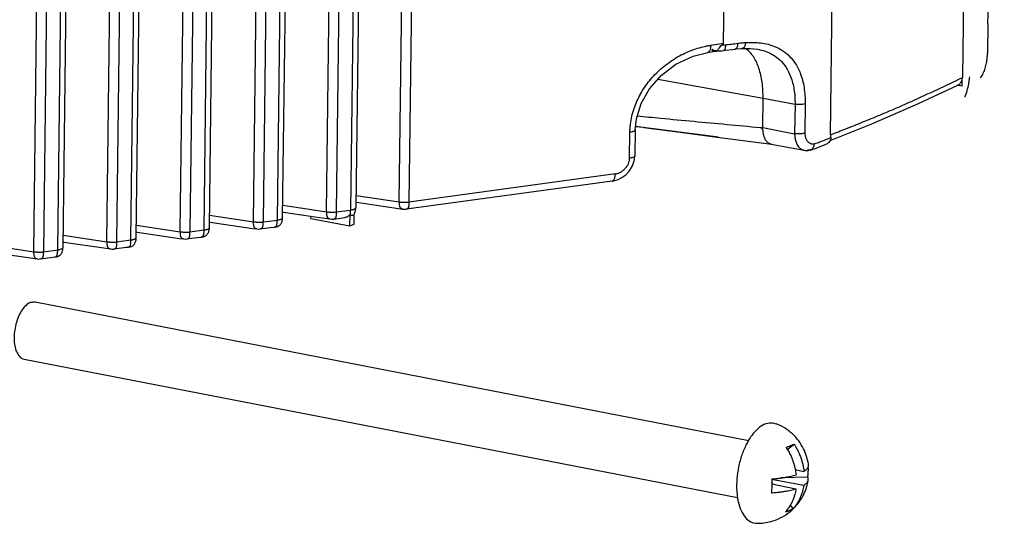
# Paper-space layout 'Layout1' of a CAD drawing. Header units: inches. Extents: x 29 to 351, y 58 to 234.
# Tile 75 of 104: x 111.83 to 115.83, y 155.66 to 157.7. Entities that reach past the tile are written whole.
import ezdxf

# ---------------------------------------------------------------- set-up
doc = ezdxf.new("R2010")
doc.units = ezdxf.units.IN
doc.header["$LTSCALE"] = 1.1
doc.header["$MEASUREMENT"] = 0
doc.layers.get('0').update_dxf_attribs({"linetype": 'CONTINUOUS'})
doc.layers.add('3_ALL_AXES', color=7, linetype='CONTINUOUS')
doc.layers.add('7_ALL_FEATURES', color=7, linetype='CONTINUOUS')

psp = doc.layouts.get("Layout1")

# ---------------------------------------------------------------- linework, layer by layer
at = {"color": 7, "linetype": 'Continuous'}
for p, q in [((115.7221, 162.1672), (115.6646, 157.468)), ((115.1288, 157.2357), (115.1862, 161.9348)), ((114.6933, 157.6075), (114.7231, 160.0423)), ((114.6417, 157.5995), (114.6933, 157.6075)), ((115.6369, 157.4551), (115.6499, 157.4611)), ((115.6499, 157.4611), (115.6646, 157.4681)), ((113.0169, 156.8965), (113.0171, 156.9053)), ((113.176, 156.8657), (113.1766, 156.9127)), ((113.1766, 156.9127), (113.1774, 156.9119)), ((113.193, 156.873), (113.1935, 156.9145))]:
    psp.add_line(p, q, dxfattribs=at)
for points, start_tangent, end_tangent in [([(115.1296, 157.236), (115.1908, 157.2604), (115.2595, 157.2877), (115.328, 157.3157), (115.3966, 157.3448), (115.4652, 157.3752), (115.5338, 157.4067), (115.6025, 157.4389), (115.6369, 157.4551)], (0.929088, 0.369858), (0.905246, 0.424888)), ([(115.6635, 157.4652), (115.6643, 157.4665), (115.6646, 157.4681)], (0.554435, 0.832227), (0.032159, 0.999483)), ([(115.1288, 157.2357), (115.1293, 157.2353), (115.1298, 157.2355)], (0.571155, -0.820842), (0.736741, 0.676175)), ([(113.1776, 156.9117), (113.1786, 156.9203), (113.1785, 156.9302)], (0.199409, 0.979916), (-0.060018, 0.998197)), ([(113.1766, 156.9127), (113.1687, 156.9047), (113.1575, 156.9), (113.1551, 156.8995)], (-0.553323, -0.832966), (-0.990567, -0.137032)), ([(113.1774, 156.9119), (113.1816, 156.9092), (113.1858, 156.9087), (113.1899, 156.9103), (113.1927, 156.9132)], (0.701488, -0.712681), (0.588228, 0.808695))]:
    psp.add_spline(points, degree=3, dxfattribs=dict(at, start_tangent=start_tangent, end_tangent=end_tangent))
at = {"layer": '3_ALL_AXES', "color": 7, "linetype": 'Continuous'}
for p, q in [((111.8978, 156.5569), (114.7961, 155.9948)), ((111.8528, 156.325), (114.751, 155.7629))]:
    psp.add_line(p, q, dxfattribs=at)
for points, start_tangent, end_tangent in [([(111.8767, 156.5542), (111.8931, 156.5574), (111.8977, 156.5569)], (0.917444, 0.397864), (0.980777, -0.19513)), ([(111.8767, 156.5542), (111.8601, 156.5431), (111.8446, 156.5252), (111.8312, 156.5015), (111.8208, 156.4736), (111.8141, 156.4436), (111.8116, 156.4133), (111.8134, 156.385), (111.8194, 156.3604), (111.8292, 156.3414), (111.8422, 156.3291), (111.8528, 156.325)], (-0.917444, -0.397864), (0.980777, -0.19513)), ([(114.8607, 156.0605), (114.834, 156.0431), (114.8086, 156.0153), (114.7953, 155.9952)], (-0.917444, -0.397864), (-0.511312, -0.859395)), ([(114.8607, 156.0605), (114.8874, 156.0663), (114.9072, 156.0625)], (0.917444, 0.397864), (0.933709, -0.358034)), ([(115.0386, 155.8959), (115.0382, 155.8991), (115.0313, 155.9292), (115.0185, 155.961), (114.999, 155.9927), (114.9733, 156.0212), (114.9435, 156.0441), (114.9072, 156.0625)], (-0.135169, 0.990823), (-0.932009, 0.362435)), ([(114.7953, 155.9952), (114.7862, 155.9786), (114.7679, 155.9351), (114.7549, 155.8874), (114.7479, 155.8382), (114.7473, 155.7905), (114.7502, 155.7627)], (-0.511312, -0.859395), (0.153087, -0.988213)), ([(114.9774, 155.7178), (114.9828, 155.7233), (115.0067, 155.7535), (115.023, 155.7836), (115.0333, 155.813), (115.0379, 155.8343)], (0.716202, 0.697893), (0.15936, 0.98722)), ([(114.7502, 155.7627), (114.7532, 155.7469), (114.7652, 155.71), (114.7826, 155.682), (114.8044, 155.6645), (114.8288, 155.6585)], (0.153087, -0.988213), (0.999879, -0.015554)), ([(114.9518, 155.6966), (114.9774, 155.7178)], (0.817738, 0.575591), (0.716202, 0.697893)), ([(114.8288, 155.6585), (114.858, 155.6601), (114.8868, 155.6659), (114.9146, 155.6757)], (0.999925, -0.012276), (0.917444, 0.397864)), ([(114.9146, 155.6757), (114.9507, 155.6958), (114.9518, 155.6966)], (0.917444, 0.397864), (0.817738, 0.575591))]:
    psp.add_spline(points, degree=3, dxfattribs=dict(at, start_tangent=start_tangent, end_tangent=end_tangent))
at = {"layer": '7_ALL_FEATURES', "color": 7, "linetype": 'Continuous'}
for p, q in [((111.8915, 156.7611), (111.9382, 160.5824)), ((111.9775, 160.5748), (111.9309, 156.7603)), ((111.9888, 156.7682), (112.0352, 160.5636)), ((112.0104, 156.7783), (112.0567, 160.5595)), ((112.1889, 156.8016), (112.2344, 160.525)), ((112.2737, 160.5174), (112.2283, 156.8008)), ((112.2862, 156.8087), (112.3315, 160.5062)), ((112.3079, 156.8188), (112.3529, 160.502)), ((112.4863, 156.8422), (112.5307, 160.4675)), ((112.5699, 160.4599), (112.5257, 156.8413)), ((112.5837, 156.8492), (112.6277, 160.4487)), ((112.6053, 156.8594), (112.6491, 160.4445)), ((112.7838, 156.8827), (112.8269, 160.4101)), ((112.8662, 160.4024), (112.8231, 156.8818)), ((112.8811, 156.8897), (112.9239, 160.3913)), ((112.9027, 156.8999), (112.9454, 160.3871)), ((113.0812, 156.9232), (113.1231, 160.3526)), ((113.1624, 160.345), (113.1206, 156.9224)), ((113.2201, 160.3338), (113.1785, 156.9302)), ((113.2416, 160.3296), (113.2001, 156.9404)), ((113.3763, 156.9634), (113.417, 160.2956)), ((113.4563, 160.288), (113.4157, 156.9625)), ((115.7674, 157.6857), (115.766, 157.5656)), ((114.6294, 157.5703), (114.6293, 157.5703)), ((114.6294, 157.5703), (114.6584, 157.5748)), ((114.6483, 157.5828), (114.6461, 157.5803)), ((114.6476, 157.5818), (114.6463, 157.5831)), ((114.6581, 157.5769), (114.6557, 157.5774)), ((114.6581, 157.5769), (114.6598, 157.5766)), ((114.6581, 157.5758), (114.6597, 157.5756)), ((114.6638, 157.5761), (114.6598, 157.5766)), ((114.66, 157.575), (114.667, 157.5761)), ((114.6681, 157.5763), (114.6638, 157.5761)), ((114.667, 157.5761), (114.6681, 157.5763)), ((114.6681, 157.5763), (114.6703, 157.5768)), ((114.6699, 157.5765), (114.6681, 157.5763)), ((114.6704, 157.5767), (114.6869, 157.5772)), ((114.6869, 157.5772), (114.6931, 157.5778)), ((114.7694, 157.5864), (114.7693, 157.5864)), ((114.8316, 157.5832), (114.8318, 157.5831)), ((114.4269, 157.462), (114.8541, 157.385)), ((115.4859, 157.363), (115.645, 157.4377)), ((115.6631, 157.4328), (115.6424, 157.4367)), ((115.6631, 157.4328), (115.6635, 157.4652)), ((114.8527, 157.2648), (114.8541, 157.385)), ((114.8541, 157.385), (114.9841, 157.3603)), ((114.9841, 157.3603), (114.9826, 157.2402)), ((115.0255, 157.3615), (115.0241, 157.2426)), ((114.3123, 157.1406), (114.3136, 157.2461)), ((114.3352, 157.2559), (114.3339, 157.1505)), ((114.3352, 157.2559), (114.3352, 157.2559)), ((114.3366, 157.27), (114.3671, 157.2661)), ((114.3371, 157.2702), (114.4073, 157.261)), ((114.4073, 157.261), (114.6479, 157.2294)), ((114.8527, 157.2648), (114.9826, 157.2402)), ((115.1296, 157.2249), (115.1297, 157.2349)), ((114.6479, 157.2294), (114.8881, 157.1973)), ((114.887, 157.1974), (115.0211, 157.1729)), ((115.0971, 157.2114), (115.1138, 157.2181)), ((115.0971, 157.1927), (115.1155, 157.2007)), ((115.1138, 157.2181), (115.1296, 157.2249)), ((115.021, 157.1729), (115.0211, 157.1729)), ((115.0426, 157.173), (115.035, 157.1733)), ((115.0456, 157.1738), (115.0426, 157.173)), ((115.0456, 157.1738), (115.0657, 157.1807)), ((115.0657, 157.1807), (115.0971, 157.1927)), ((114.3313, 157.1303), (114.3339, 157.1505)), ((114.2542, 157.0768), (113.4157, 156.9625)), ((114.2412, 157.0475), (113.4057, 156.9337)), ((114.2411, 157.0476), (114.2425, 157.0479)), ((114.2651, 157.0541), (114.281, 157.0621)), ((113.2004, 156.962), (113.2033, 156.9616)), ((113.2007, 156.9894), (113.3763, 156.9634)), ((113.2033, 156.9616), (113.3732, 156.9366)), ((112.903, 156.9221), (112.9059, 156.9217)), ((112.9033, 156.9496), (113.0192, 156.9324)), ((112.9059, 156.9217), (113.0152, 156.9056)), ((113.0192, 156.9324), (113.0812, 156.9232)), ((113.1206, 156.9224), (113.1785, 156.9302)), ((113.2001, 156.9404), (113.2001, 156.9404)), ((113.3732, 156.9366), (113.3902, 156.9341)), ((113.4058, 156.9337), (113.4055, 156.9336)), ((112.6056, 156.8816), (112.6085, 156.8812)), ((112.6059, 156.9091), (112.7838, 156.8827)), ((112.6085, 156.8812), (112.7807, 156.8559)), ((112.8231, 156.8818), (112.8811, 156.8897)), ((112.9027, 156.8998), (112.9027, 156.8999)), ((113.0152, 156.9056), (113.0333, 156.903)), ((113.0169, 156.8965), (113.176, 156.8657)), ((113.0333, 156.903), (113.095, 156.8939)), ((113.1101, 156.8934), (113.1549, 156.8995)), ((113.1103, 156.8934), (113.1102, 156.8934)), ((112.3081, 156.8411), (112.3111, 156.8407)), ((112.3085, 156.8685), (112.4863, 156.8422)), ((112.3111, 156.8407), (112.4833, 156.8153)), ((112.5257, 156.8413), (112.5837, 156.8492)), ((112.6053, 156.8593), (112.6053, 156.8594)), ((112.7807, 156.8559), (112.7976, 156.8534)), ((112.7976, 156.8534), (112.7976, 156.8534)), ((112.8694, 156.8611), (112.8696, 156.8612)), ((113.176, 156.8657), (113.193, 156.873)), ((112.0107, 156.8006), (112.0137, 156.8002)), ((112.0111, 156.828), (112.1889, 156.8016)), ((112.0137, 156.8002), (112.1858, 156.7748)), ((112.2283, 156.8008), (112.2862, 156.8087)), ((112.4833, 156.8153), (112.5002, 156.8128)), ((112.5002, 156.8128), (112.5002, 156.8129)), ((112.572, 156.8206), (112.5722, 156.8207)), ((111.6817, 156.7923), (111.8915, 156.7611)), ((111.6979, 156.7623), (111.8884, 156.7343)), ((111.9309, 156.7603), (111.9888, 156.7682)), ((112.0104, 156.7783), (112.0104, 156.7783)), ((112.1858, 156.7748), (112.2027, 156.7723)), ((112.2761, 156.7798), (112.2179, 156.7719)), ((112.218, 156.7719), (112.2179, 156.7719)), ((112.2761, 156.7798), (112.2762, 156.7798)), ((111.8884, 156.7343), (111.9054, 156.7318)), ((111.9054, 156.7318), (111.9053, 156.7318)), ((111.9772, 156.7396), (111.9773, 156.7396)), ((114.9528, 155.9582), (114.9801, 155.9798)), ((114.9851, 155.8762), (115.0202, 155.8693)), ((114.8892, 155.838), (115.0195, 155.8127)), ((114.8893, 155.8385), (114.8896, 155.8179)), ((115.0358, 155.8458), (114.926, 155.8423)), ((114.8919, 155.8208), (114.8894, 155.8239)), ((114.8895, 155.8179), (114.9877, 155.7989)), ((114.8896, 155.8197), (114.8919, 155.8208)), ((114.8951, 155.8169), (114.8919, 155.8208)), ((114.9769, 155.7183), (114.9652, 155.7324))]:
    psp.add_line(p, q, dxfattribs=at)
for points in [[(114.3352, 157.2559), (114.3396, 157.3), (114.359, 157.3629), (114.3926, 157.4229), (114.4397, 157.4767), (114.4994, 157.5221), (114.5697, 157.5554), (114.6293, 157.5703)], [(114.6931, 157.5778), (114.7021, 157.5788), (114.7306, 157.5823), (114.7411, 157.5836)], [(114.7411, 157.5836), (114.7446, 157.5841), (114.7657, 157.5861), (114.7693, 157.5864)], [(114.7694, 157.5864), (114.8015, 157.5865), (114.8318, 157.5831)], [(115.1266, 157.2123), (115.2962, 157.28), (115.4859, 157.363)], [(114.3671, 157.2661), (114.3704, 157.2657), (114.3737, 157.2652), (114.377, 157.2648), (114.3802, 157.2644), (114.3867, 157.2636)], [(114.3867, 157.2636), (114.39, 157.2631), (114.3932, 157.2627), (114.3963, 157.2623), (114.3995, 157.2619), (114.4027, 157.2615), (114.4058, 157.2611), (114.4089, 157.2607), (114.4121, 157.2603), (114.4152, 157.2599), (114.4182, 157.2595), (114.4213, 157.2591), (114.4244, 157.2587), (114.4304, 157.2579)], [(114.4304, 157.2579), (114.4334, 157.2575), (114.4364, 157.2572), (114.4394, 157.2568), (114.4424, 157.2564)], [(114.4424, 157.2564), (114.4453, 157.256), (114.4483, 157.2556), (114.4512, 157.2553), (114.4541, 157.2549), (114.4571, 157.2545), (114.46, 157.2541), (114.4628, 157.2538), (114.4657, 157.2534), (114.4714, 157.2527)], [(114.4714, 157.2527), (114.4743, 157.2523), (114.4771, 157.2519), (114.4799, 157.2516), (114.4828, 157.2512), (114.4856, 157.2508), (114.4884, 157.2505), (114.4911, 157.2501), (114.4939, 157.2498), (114.4967, 157.2494), (114.4994, 157.2491), (114.5022, 157.2487), (114.5049, 157.2484), (114.5076, 157.248), (114.5103, 157.2477), (114.513, 157.2473), (114.5184, 157.2466)], [(114.5184, 157.2466), (114.521, 157.2463), (114.5237, 157.246), (114.5263, 157.2456), (114.529, 157.2453), (114.5316, 157.2449), (114.5342, 157.2446), (114.5368, 157.2443), (114.5394, 157.2439), (114.542, 157.2436), (114.5445, 157.2433), (114.5471, 157.2429), (114.5496, 157.2426), (114.5522, 157.2423), (114.5547, 157.242), (114.5572, 157.2416), (114.5597, 157.2413), (114.5622, 157.241), (114.5647, 157.2407), (114.5672, 157.2404), (114.5697, 157.2401), (114.5746, 157.2394)], [(114.5746, 157.2394), (114.577, 157.2391), (114.5794, 157.2388), (114.5818, 157.2385), (114.5842, 157.2382), (114.5866, 157.2379), (114.589, 157.2376), (114.5914, 157.2373), (114.5937, 157.237), (114.5961, 157.2367), (114.5984, 157.2364), (114.6007, 157.2361), (114.603, 157.2358), (114.6053, 157.2355), (114.6076, 157.2352), (114.6099, 157.2349), (114.6121, 157.2346), (114.6143, 157.2343), (114.6165, 157.234), (114.6187, 157.2338), (114.6209, 157.2335), (114.6231, 157.2332), (114.6252, 157.2329), (114.6273, 157.2327), (114.6294, 157.2324), (114.6315, 157.2321), (114.6336, 157.2319), (114.6357, 157.2316), (114.6377, 157.2313), (114.6397, 157.2311), (114.6417, 157.2308), (114.6437, 157.2306), (114.6456, 157.2303), (114.6475, 157.2301), (114.6494, 157.2298), (114.6513, 157.2296), (114.6532, 157.2294), (114.6551, 157.2291), (114.6569, 157.2289), (114.6587, 157.2287), (114.6605, 157.2284), (114.6622, 157.2282), (114.664, 157.228), (114.6656, 157.2278), (114.6672, 157.2276), (114.6688, 157.2274), (114.6702, 157.2272), (114.6714, 157.227)], [(115.021, 157.1729), (115.0254, 157.1722), (115.0369, 157.1723), (115.0427, 157.173)], [(114.281, 157.0621), (114.2966, 157.0734), (114.311, 157.0885), (114.3231, 157.1076), (114.3313, 157.1303)], [(114.241, 157.0476), (114.2485, 157.0489), (114.2651, 157.0541)], [(113.1927, 156.9132), (113.196, 156.919), (113.1987, 156.927)], [(113.1987, 156.927), (113.2, 156.9359), (113.2001, 156.9404)], [(113.3898, 156.9341), (113.3923, 156.9338), (113.3979, 156.9333), (113.4039, 156.9336), (113.4055, 156.9338)], [(112.8954, 156.8739), (112.8966, 156.8758), (112.8978, 156.8778), (112.8988, 156.88), (112.8997, 156.8823), (112.9005, 156.8846), (112.9011, 156.8871), (112.9017, 156.8896), (112.9021, 156.8923), (112.9025, 156.895), (112.9027, 156.8978), (112.9027, 156.8998)], [(113.0942, 156.894), (113.101, 156.8932), (113.1102, 156.8935)], [(112.5979, 156.8334), (112.5992, 156.8353), (112.6003, 156.8373), (112.6014, 156.8395), (112.6023, 156.8418), (112.603, 156.8441), (112.6037, 156.8466), (112.6043, 156.8491), (112.6047, 156.8518), (112.605, 156.8545), (112.6052, 156.8573), (112.6053, 156.8593)], [(112.7976, 156.8534), (112.8039, 156.8528), (112.8116, 156.8533)], [(112.8115, 156.8533), (112.8209, 156.8546), (112.8525, 156.8588), (112.8694, 156.8611)], [(112.8696, 156.8612), (112.8695, 156.8612), (112.8696, 156.8612), (112.8707, 156.8612), (112.8719, 156.8614), (112.8733, 156.8615), (112.8749, 156.8618), (112.8765, 156.8621), (112.878, 156.8625), (112.8796, 156.8629), (112.8812, 156.8634), (112.8828, 156.864), (112.8844, 156.8648), (112.8861, 156.8656), (112.8878, 156.8666), (112.8894, 156.8677), (112.891, 156.869), (112.8925, 156.8705), (112.894, 156.8721), (112.8954, 156.8739)], [(112.301, 156.7925), (112.3026, 156.7952), (112.304, 156.7981), (112.3052, 156.8014), (112.3062, 156.8049), (112.307, 156.8087), (112.3076, 156.8128), (112.3078, 156.8173), (112.3079, 156.8188)], [(112.5002, 156.8129), (112.5065, 156.8123), (112.5141, 156.8128)], [(112.5141, 156.8128), (112.5235, 156.8141), (112.5551, 156.8183), (112.572, 156.8206)], [(112.5721, 156.8206), (112.5721, 156.8206), (112.5721, 156.8206), (112.5732, 156.8207), (112.5745, 156.8209), (112.5759, 156.821), (112.5775, 156.8213), (112.579, 156.8216), (112.5806, 156.8219), (112.5822, 156.8224), (112.5837, 156.8229), (112.5854, 156.8235), (112.587, 156.8242), (112.5887, 156.8251), (112.5904, 156.8261), (112.592, 156.8272), (112.5936, 156.8285), (112.5951, 156.83), (112.5966, 156.8316), (112.5979, 156.8334)], [(112.0031, 156.7523), (112.0043, 156.7543), (112.0055, 156.7563), (112.0065, 156.7585), (112.0074, 156.7607), (112.0082, 156.7631), (112.0089, 156.7656), (112.0094, 156.7681), (112.0099, 156.7707), (112.0102, 156.7734), (112.0104, 156.7762), (112.0104, 156.7783)], [(112.202, 156.7725), (112.2087, 156.7716), (112.2179, 156.772)], [(112.2761, 156.7799), (112.2769, 156.78), (112.2781, 156.7802), (112.2795, 156.7804), (112.2811, 156.7806), (112.2829, 156.781), (112.2848, 156.7815), (112.2867, 156.782), (112.2887, 156.7828), (112.2908, 156.7837), (112.293, 156.7849), (112.2951, 156.7864), (112.2972, 156.7881), (112.2992, 156.7901), (112.301, 156.7925)], [(111.9053, 156.7318), (111.9116, 156.7313), (111.9193, 156.7317)], [(111.9192, 156.7317), (111.9286, 156.733), (111.9602, 156.7373), (111.9772, 156.7396)], [(111.9773, 156.7396), (111.9773, 156.7396), (111.9773, 156.7396), (111.9784, 156.7397), (111.9797, 156.7398), (111.9811, 156.74), (111.9826, 156.7403), (111.9842, 156.7406), (111.9857, 156.7409), (111.9873, 156.7413), (111.9889, 156.7419), (111.9905, 156.7425), (111.9922, 156.7432), (111.9938, 156.7441), (111.9955, 156.7451), (111.9971, 156.7462), (111.9987, 156.7475), (112.0003, 156.749), (112.0017, 156.7506), (112.0031, 156.7523)]]:
    psp.add_lwpolyline(points, dxfattribs=at)
for start_param, end_param in [(3.032338, 3.140525), (3.140525, 3.167879), (3.167879, 3.171822), (3.171822, 3.194619)]:
    psp.add_ellipse((114.9351, 157.5826), major_axis=(-0.7547, 0.1389), ratio=0.686919, start_param=start_param, end_param=end_param, dxfattribs=at)
for points, start_tangent, end_tangent in [([(115.7674, 157.6857), (115.77, 157.7384), (115.7762, 157.792), (115.7854, 157.8443), (115.7964, 157.8936), (115.808, 157.9381), (115.819, 157.9766), (115.828, 158.0082), (115.8343, 158.0323)], (0.012235, 0.999925), (0.2221, 0.975024)), ([(114.3136, 157.2461), (114.3141, 157.2625), (114.3156, 157.2787), (114.3212, 157.3107), (114.342, 157.3719), (114.3736, 157.4287), (114.4152, 157.4799), (114.4656, 157.5244), (114.5219, 157.5598), (114.581, 157.5847), (114.6112, 157.5933), (114.6224, 157.5959)], (-0.006545, 0.999979), (0.978346, 0.206974)), ([(114.6224, 157.5959), (114.6264, 157.5967), (114.6417, 157.5995)], (0.978346, 0.206974), (0.987499, 0.157623)), ([(114.6417, 157.5995), (114.6414, 157.5927), (114.6404, 157.5862), (114.6388, 157.5804), (114.6366, 157.5757), (114.6364, 157.5754)], (0.003963, -0.999992), (-0.551169, -0.834394)), ([(114.6795, 157.5933), (114.6875, 157.6003)], (0.6669, 0.745147), (0.817367, 0.576117)), ([(114.6875, 157.6003), (114.6903, 157.6024), (114.6924, 157.6049), (114.6933, 157.6075)], (0.817372, 0.57611), (0.012225, 0.999925)), ([(114.6875, 157.6003), (114.6923, 157.6004), (114.6971, 157.6008), (114.7019, 157.6012)], (0.999802, 0.019918), (0.99374, 0.111714)), ([(114.7019, 157.6012), (114.7002, 157.587), (114.6956, 157.5788), (114.6931, 157.5781)], (-0.007926, -0.999969), (-0.994842, -0.10144)), ([(114.7019, 157.6012), (114.7267, 157.6041), (114.751, 157.6072)], (0.993741, 0.111709), (0.991303, 0.1316)), ([(114.751, 157.6072), (114.749, 157.593), (114.7438, 157.5847), (114.741, 157.5839)], (-0.008473, -0.999964), (-0.993123, -0.117075)), ([(114.751, 157.6072), (114.7625, 157.6086), (114.7731, 157.6096), (114.7829, 157.6103)], (0.991303, 0.1316), (0.998219, 0.059662)), ([(114.7829, 157.6103), (114.7797, 157.5963), (114.7734, 157.5878), (114.7693, 157.5865)], (-0.083441, -0.996513), (-0.99645, -0.084182)), ([(114.7829, 157.6103), (114.8093, 157.611), (114.8374, 157.6095), (114.8667, 157.6049), (114.8968, 157.5961), (114.927, 157.5817), (114.9562, 157.5599), (114.983, 157.5285), (115.0054, 157.4853), (115.0206, 157.4284), (115.0255, 157.3615)], (0.998189, 0.060155), (-0.012078, -0.999927)), ([(114.6364, 157.5754), (114.6339, 157.5725), (114.6307, 157.5706), (114.6294, 157.5703)], (-0.551169, -0.834394), (-0.987683, -0.15647)), ([(114.6461, 157.5803), (114.6556, 157.5761), (114.6581, 157.5758)], (0.78442, -0.620231), (0.994619, -0.1036)), ([(114.6557, 157.5774), (114.6514, 157.5792), (114.6476, 157.5818)], (-0.959753, 0.280846), (-0.742291, 0.670077)), ([(114.6553, 157.5779), (114.6483, 157.5827)], (-0.923733, 0.383036), (-0.666322, 0.745665)), ([(114.6598, 157.5766), (114.6553, 157.5779)], (-0.983731, 0.179647), (-0.923733, 0.383036)), ([(114.6597, 157.5756), (114.667, 157.5761)], (0.998906, -0.046753), (0.987407, 0.158198)), ([(114.6698, 157.5769), (114.6702, 157.5793)], (-0.337447, 0.941344), (0.348192, 0.937423)), ([(114.6704, 157.5765), (114.6699, 157.5768), (114.6698, 157.5769)], (-0.998458, 0.05551), (-0.337447, 0.941344)), ([(114.6702, 157.5793), (114.6735, 157.5852)], (0.348192, 0.937423), (0.565916, 0.824463)), ([(114.6735, 157.5852), (114.6794, 157.5931), (114.6795, 157.5933)], (0.565916, 0.824463), (0.6669, 0.745147)), ([(114.7887, 157.5817), (114.7793, 157.588)], (-0.797925, 0.602756), (-0.866707, 0.498817)), ([(114.8085, 157.5621), (114.7887, 157.5817)], (-0.618407, 0.785858), (-0.797925, 0.602756)), ([(114.8541, 157.385), (114.8504, 157.449), (114.8375, 157.5059), (114.8165, 157.5507), (114.8085, 157.5621)], (0.012229, 0.999925), (-0.618407, 0.785858)), ([(114.8318, 157.5831), (114.8418, 157.5811), (114.869, 157.5728), (114.8961, 157.5595), (114.9224, 157.5395), (114.9463, 157.511), (114.9662, 157.4719), (114.9798, 157.4207), (114.9841, 157.3603)], (0.983681, -0.179921), (-0.01224, -0.999925)), ([(115.738, 157.4675), (115.7489, 157.4857), (115.7567, 157.5064), (115.7618, 157.5275), (115.7648, 157.5476), (115.766, 157.5656)], (0.614636, 0.788811), (0.012225, 0.999925)), ([(115.645, 157.4377), (115.653, 157.4432), (115.6604, 157.4534)], (0.905475, 0.4244), (0.423651, 0.905825)), ([(115.6604, 157.4534), (115.6635, 157.4652)], (0.423651, 0.905825), (0.08256, 0.996586)), ([(115.0255, 157.3615), (115.0132, 157.3592), (114.9984, 157.3587), (114.9841, 157.3603)], (-0.95438, -0.298594), (-0.98234, 0.187103)), ([(114.3436, 157.3124), (114.438, 157.3032), (114.7073, 157.278), (114.8419, 157.2658), (114.8527, 157.2649)], (0.995272, -0.097131), (0.996041, -0.088895)), ([(114.3352, 157.2559), (114.3351, 157.2552), (114.3329, 157.2522), (114.3282, 157.2496), (114.3251, 157.2485), (114.3217, 157.2476), (114.3136, 157.2461)], (-0.011309, -0.999936), (-0.98993, -0.141556)), ([(114.887, 157.1974), (114.8864, 157.1976), (114.8845, 157.198), (114.8826, 157.1987), (114.8805, 157.1996), (114.8783, 157.2007), (114.876, 157.2021), (114.8735, 157.204), (114.8709, 157.2063), (114.8682, 157.2093), (114.8657, 157.2128), (114.8634, 157.2167), (114.8615, 157.2208), (114.8599, 157.2249), (114.8586, 157.2289), (114.8574, 157.2328), (114.8564, 157.2366), (114.8556, 157.2401), (114.8551, 157.2433), (114.855, 157.2463), (114.8549, 157.249), (114.8545, 157.2516), (114.8539, 157.2541), (114.8528, 157.2564), (114.8517, 157.2584), (114.851, 157.2604), (114.8516, 157.2622), (114.8523, 157.2635), (114.8527, 157.2648)], (-0.983607, 0.180328), (-0.047264, 0.998882)), ([(115.0241, 157.2426), (115.0187, 157.2413), (115.0116, 157.2399), (115.003, 157.239), (114.993, 157.2392), (114.9826, 157.2402)], (-0.970197, -0.242316), (-0.990631, 0.136569)), ([(114.9826, 157.2402), (114.9829, 157.2322), (114.9837, 157.2252), (114.985, 157.2176), (114.987, 157.2098), (114.9897, 157.2022), (114.9934, 157.1946), (114.9982, 157.1874), (115.0035, 157.1818), (115.0085, 157.178), (115.0132, 157.1754), (115.0176, 157.1737), (115.021, 157.1729)], (-0.017271, -0.999851), (0.983334, -0.181808)), ([(115.0241, 157.2417), (115.0241, 157.2408), (115.0244, 157.2363), (115.0251, 157.231), (115.0263, 157.2258), (115.0282, 157.2203), (115.0308, 157.2148), (115.0343, 157.2096), (115.0383, 157.2053), (115.0424, 157.2024), (115.0463, 157.2004), (115.0499, 157.1991), (115.0531, 157.1985), (115.0562, 157.1983), (115.0589, 157.1984), (115.0614, 157.1986)], (-0.185437, 0.982656), (0.994369, 0.105977)), ([(115.0611, 157.1985), (115.0574, 157.1839), (115.0478, 157.1746), (115.0456, 157.1738)], (-0.024346, -0.999704), (-0.952652, -0.304063)), ([(115.0614, 157.1986), (115.0796, 157.2049), (115.0971, 157.2114)], (0.949414, 0.314028), (0.933247, 0.359237)), ([(115.1268, 157.2122), (115.1215, 157.2047), (115.1155, 157.2007)], (-0.422158, -0.906522), (-0.910081, -0.414429)), ([(115.1296, 157.2249), (115.1274, 157.2136), (115.1268, 157.2122)], (-0.012225, -0.999925), (-0.422158, -0.906522)), ([(114.2542, 157.0768), (114.2569, 157.0773), (114.2596, 157.0779), (114.265, 157.0795), (114.2754, 157.0842), (114.2852, 157.0907), (114.294, 157.0987), (114.3014, 157.1079), (114.3072, 157.1181), (114.311, 157.1291), (114.312, 157.1348), (114.3122, 157.1377), (114.3123, 157.1406)], (0.984952, 0.172827), (-0.012807, 0.999918)), ([(114.3336, 157.1505), (114.3325, 157.1475), (114.325, 157.1434), (114.3123, 157.1406)], (-0.107214, -0.994236), (-0.99085, -0.134969)), ([(114.2425, 157.0479), (114.2428, 157.0479), (114.2459, 157.0498), (114.2487, 157.0531), (114.251, 157.0578), (114.2527, 157.0635), (114.2538, 157.07), (114.2542, 157.0768)], (0.958109, 0.286402), (0.001669, 0.999999)), ([(113.3763, 156.9634), (113.3772, 156.9633), (113.3814, 156.9628), (113.386, 156.9624), (113.3909, 156.9621), (113.3934, 156.962), (113.3959, 156.9619), (113.401, 156.9619), (113.4059, 156.9619), (113.415, 156.9625), (113.4157, 156.9625)], (0.990149, -0.140017), (0.994274, 0.10686)), ([(113.3898, 156.9341), (113.3868, 156.935), (113.3832, 156.9372), (113.3805, 156.9405), (113.3796, 156.9426), (113.3788, 156.9449), (113.3777, 156.9502), (113.3772, 156.9563), (113.3772, 156.9633)], (-0.986168, 0.165751), (0.012226, 0.999925)), ([(113.415, 156.9625), (113.4152, 156.9556), (113.415, 156.9492), (113.4148, 156.9462), (113.4143, 156.9435), (113.4137, 156.941), (113.4128, 156.9389), (113.4105, 156.9358), (113.4073, 156.9341), (113.4057, 156.9338)], (0.035257, -0.999378), (-0.988466, -0.15144)), ([(113.0812, 156.9232), (113.082, 156.9231), (113.0863, 156.9226), (113.0909, 156.9222), (113.0958, 156.9219), (113.0983, 156.9218), (113.1008, 156.9217), (113.1059, 156.9217), (113.1108, 156.9217), (113.1198, 156.9223), (113.1206, 156.9223)], (0.990149, -0.140019), (0.994274, 0.106859)), ([(113.0943, 156.894), (113.0917, 156.8948), (113.0881, 156.897), (113.0854, 156.9003), (113.0845, 156.9024), (113.0837, 156.9047), (113.0826, 156.91), (113.0821, 156.9161), (113.082, 156.9231)], (-0.981193, 0.193027), (0.012225, 0.999925)), ([(113.1198, 156.9223), (113.1199, 156.9153), (113.1198, 156.9089), (113.1196, 156.906), (113.1192, 156.9033), (113.1186, 156.9009), (113.1178, 156.8989), (113.1155, 156.8958), (113.1121, 156.894), (113.1103, 156.8935)], (0.016666, -0.999861), (-0.990109, -0.140301)), ([(113.1785, 156.9302), (113.1808, 156.9306), (113.1829, 156.931), (113.187, 156.9319), (113.1906, 156.933), (113.1937, 156.9342), (113.1962, 156.9355), (113.1982, 156.9369), (113.2001, 156.9398), (113.2001, 156.9404)], (0.990321, 0.138797), (0.012664, 0.99992)), ([(112.7838, 156.8827), (112.7846, 156.8826), (112.7867, 156.8823), (112.7888, 156.8821), (112.7934, 156.8817), (112.7983, 156.8814), (112.8008, 156.8813), (112.8033, 156.8812), (112.8083, 156.8811), (112.8132, 156.8812), (112.8179, 156.8814), (112.8222, 156.8817), (112.8231, 156.8818)], (0.990152, -0.14), (0.993986, 0.109511)), ([(112.7976, 156.8534), (112.7942, 156.8542), (112.7906, 156.8565), (112.788, 156.8598), (112.787, 156.8619), (112.7862, 156.8642), (112.7852, 156.8695), (112.7847, 156.8756), (112.7846, 156.879), (112.7846, 156.8826)], (-0.989131, 0.147039), (0.012225, 0.999925)), ([(112.8222, 156.8817), (112.8221, 156.875), (112.8218, 156.869), (112.8215, 156.8663), (112.8211, 156.8638), (112.8206, 156.8615), (112.8198, 156.8596), (112.8178, 156.8563), (112.8148, 156.8542), (112.8116, 156.8533)], (-0.012225, -0.999925), (-0.990528, -0.13731)), ([(112.8696, 156.8612), (112.8707, 156.8614), (112.8727, 156.862), (112.8758, 156.8642), (112.8771, 156.8657), (112.8781, 156.8675), (112.8789, 156.8695), (112.8796, 156.8718), (112.8805, 156.877), (112.8809, 156.883), (112.881, 156.8863), (112.8811, 156.8897)], (0.989295, 0.145932), (0.012225, 0.999925)), ([(112.8811, 156.8897), (112.8895, 156.8914), (112.8962, 156.8937), (112.8987, 156.895), (112.9007, 156.8964), (112.9027, 156.8993), (112.9027, 156.8998)], (0.990321, 0.138798), (0.007086, 0.999975)), ([(112.4863, 156.8422), (112.4872, 156.842), (112.4892, 156.8418), (112.4914, 156.8416), (112.496, 156.8412), (112.5009, 156.8409), (112.5034, 156.8408), (112.5059, 156.8407), (112.5109, 156.8406), (112.5158, 156.8407), (112.5205, 156.8409), (112.5248, 156.8412), (112.5257, 156.8413)], (0.990151, -0.140001), (0.993985, 0.109512)), ([(112.5002, 156.8129), (112.4968, 156.8137), (112.4932, 156.816), (112.4906, 156.8193), (112.4896, 156.8213), (112.4888, 156.8237), (112.4878, 156.829), (112.4873, 156.8351), (112.4872, 156.8385), (112.4872, 156.842)], (-0.989131, 0.147035), (0.012225, 0.999925)), ([(112.5248, 156.8412), (112.5247, 156.8345), (112.5244, 156.8285), (112.5241, 156.8258), (112.5237, 156.8233), (112.5231, 156.821), (112.5224, 156.8191), (112.5203, 156.8158), (112.5173, 156.8137), (112.5141, 156.8128)], (-0.012225, -0.999925), (-0.990527, -0.137316)), ([(112.5722, 156.8207), (112.5733, 156.8209), (112.5753, 156.8215), (112.5784, 156.8237), (112.5797, 156.8252), (112.5807, 156.827), (112.5815, 156.829), (112.5822, 156.8313), (112.583, 156.8365), (112.5835, 156.8425), (112.5836, 156.8458), (112.5837, 156.8492)], (0.989294, 0.145934), (0.012225, 0.999925)), ([(112.5837, 156.8492), (112.5921, 156.8509), (112.5988, 156.8531), (112.6013, 156.8545), (112.6033, 156.8558), (112.6052, 156.8588), (112.6053, 156.8593)], (0.99032, 0.1388), (0.007086, 0.999975)), ([(112.1889, 156.8016), (112.1898, 156.8015), (112.194, 156.801), (112.1986, 156.8007), (112.2035, 156.8004), (112.206, 156.8003), (112.2085, 156.8002), (112.2136, 156.8001), (112.2185, 156.8002), (112.2276, 156.8007), (112.2283, 156.8008)], (0.990148, -0.140023), (0.994274, 0.106863)), ([(112.202, 156.7724), (112.1994, 156.7732), (112.1958, 156.7755), (112.1932, 156.7788), (112.1922, 156.7808), (112.1914, 156.7832), (112.1903, 156.7885), (112.1899, 156.7946), (112.1898, 156.8015)], (-0.981195, 0.193018), (0.012225, 0.999925)), ([(112.2276, 156.8007), (112.2277, 156.7938), (112.2275, 156.7874), (112.2273, 156.7845), (112.227, 156.7818), (112.2264, 156.7794), (112.2256, 156.7773), (112.2232, 156.7742), (112.2199, 156.7724), (112.218, 156.772)], (0.016668, -0.999861), (-0.990106, -0.140323)), ([(112.2845, 156.7873), (112.2852, 156.7897), (112.2861, 156.7954), (112.2864, 156.8019), (112.2864, 156.8053), (112.2862, 156.8087)], (0.329677, 0.944094), (-0.056783, 0.998387)), ([(112.2862, 156.8087), (112.2885, 156.8091), (112.2907, 156.8094), (112.2947, 156.8104), (112.2983, 156.8114), (112.3014, 156.8126), (112.3039, 156.8139), (112.3059, 156.8153), (112.3078, 156.8183), (112.3079, 156.8188)], (0.99032, 0.138805), (0.008828, 0.999961)), ([(111.8915, 156.7611), (111.8924, 156.761), (111.8944, 156.7608), (111.8966, 156.7605), (111.9011, 156.7601), (111.906, 156.7598), (111.9085, 156.7597), (111.911, 156.7597), (111.916, 156.7596), (111.921, 156.7597), (111.9256, 156.7599), (111.93, 156.7602), (111.9309, 156.7603)], (0.990151, -0.140007), (0.993985, 0.109516)), ([(111.9053, 156.7318), (111.902, 156.7327), (111.8984, 156.7349), (111.8957, 156.7383), (111.8948, 156.7403), (111.894, 156.7426), (111.8929, 156.748), (111.8924, 156.7541), (111.8923, 156.7575), (111.8924, 156.761)], (-0.989132, 0.147028), (0.012225, 0.999925)), ([(111.93, 156.7602), (111.9298, 156.7535), (111.9295, 156.7475), (111.9293, 156.7448), (111.9289, 156.7423), (111.9283, 156.74), (111.9276, 156.738), (111.9255, 156.7348), (111.9225, 156.7326), (111.9193, 156.7317)], (-0.012225, -0.999925), (-0.990527, -0.137321)), ([(111.9773, 156.7396), (111.9784, 156.7398), (111.9804, 156.7405), (111.9836, 156.7427), (111.9848, 156.7442), (111.9858, 156.7459), (111.9866, 156.748), (111.9873, 156.7502), (111.9882, 156.7554), (111.9886, 156.7615), (111.9888, 156.7647), (111.9888, 156.7682)], (0.989293, 0.145942), (0.012225, 0.999925)), ([(111.9888, 156.7682), (111.9972, 156.7699), (112.0039, 156.7721), (112.0065, 156.7734), (112.0084, 156.7748), (112.0104, 156.7777), (112.0104, 156.7783)], (0.990319, 0.138808), (0.007086, 0.999975)), ([(112.2681, 156.7803), (112.2709, 156.7799), (112.2735, 156.7797), (112.2761, 156.7799)], (0.984304, -0.176484), (0.99149, 0.130183)), ([(112.2762, 156.7799), (112.2779, 156.7802), (112.2812, 156.782), (112.2825, 156.7834), (112.2836, 156.7851), (112.2845, 156.7873)], (0.990859, 0.134899), (0.329677, 0.944094)), ([(114.9482, 155.966), (114.9571, 155.9702), (114.9655, 155.974)], (0.899484, 0.436953), (0.917444, 0.397864)), ([(114.9482, 155.966), (114.9598, 155.9466), (114.9687, 155.9283), (114.9755, 155.9111), (114.9805, 155.8953), (114.9841, 155.8809), (114.9851, 155.8762)], (0.55011, -0.835092), (0.195718, -0.98066)), ([(114.9655, 155.974), (114.9732, 155.9772), (114.9801, 155.9798)], (0.917444, 0.397864), (0.940802, 0.338958)), ([(114.9801, 155.9798), (114.9916, 155.9604), (115.0006, 155.9421), (115.0073, 155.9249), (115.0124, 155.9091), (115.016, 155.8947), (115.0185, 155.8815), (115.0202, 155.8693)], (0.55011, -0.835092), (0.110903, -0.993831)), ([(114.9851, 155.8762), (114.9867, 155.8677), (114.9883, 155.8555)], (0.195718, -0.98066), (0.110903, -0.993831)), ([(115.0202, 155.8693), (115.0259, 155.8732), (115.0305, 155.8771), (115.0341, 155.8812), (115.0369, 155.8856), (115.0379, 155.888)], (0.851543, 0.524284), (0.314733, 0.94918)), ([(115.0358, 155.8458), (115.0379, 155.8647), (115.0381, 155.8836), (115.0379, 155.8881)], (0.156653, 0.987654), (-0.059992, 0.998199)), ([(115.0379, 155.888), (115.0385, 155.8906), (115.0386, 155.8959)], (0.314733, 0.94918), (-0.133866, 0.990999)), ([(114.8893, 155.8385), (114.9097, 155.8403), (114.9276, 155.8425), (114.9428, 155.8448), (114.9559, 155.8473), (114.9674, 155.8498), (114.9781, 155.8525), (114.9883, 155.8555)], (0.997471, 0.071074), (0.952848, 0.303449)), ([(115.0379, 155.8343), (115.0379, 155.8396), (115.0358, 155.8458)], (0.157748, 0.987479), (-0.46452, 0.885563)), ([(114.8896, 155.8179), (114.8893, 155.8003), (114.8886, 155.7819)], (-0.000291, -1), (-0.055789, -0.998443)), ([(114.8886, 155.7819), (114.909, 155.7837), (114.9269, 155.7859), (114.9421, 155.7882), (114.9552, 155.7907), (114.9668, 155.7932), (114.9774, 155.7959), (114.9877, 155.7989)], (0.997471, 0.071074), (0.952848, 0.303449)), ([(114.9877, 155.7989), (114.9857, 155.7874), (114.9829, 155.7753), (114.9789, 155.7623), (114.9735, 155.7486), (114.9663, 155.7341), (114.957, 155.7193), (114.945, 155.7045)], (-0.140857, -0.99003), (-0.676468, -0.736472)), ([(115.0195, 155.8127), (115.0175, 155.8013), (115.0147, 155.7891), (115.0108, 155.7762), (115.0054, 155.7624), (114.9982, 155.7479), (114.9888, 155.7331), (114.9769, 155.7183)], (-0.140857, -0.99003), (-0.676468, -0.736472)), ([(115.0195, 155.8127), (115.0252, 155.8166), (115.0298, 155.8205), (115.0335, 155.8246), (115.0362, 155.829), (115.0378, 155.834), (115.0379, 155.8343)], (0.851543, 0.524284), (0.157748, 0.987479)), ([(114.9769, 155.7183), (114.9699, 155.7137), (114.9622, 155.7098)], (-0.796758, -0.604299), (-0.917444, -0.397864)), ([(114.9622, 155.7098), (114.9539, 155.7068), (114.945, 155.7045)], (-0.917444, -0.397864), (-0.980381, -0.197111))]:
    psp.add_spline(points, degree=3, dxfattribs=dict(at, start_tangent=start_tangent, end_tangent=end_tangent))

doc.saveas('drawing.dxf')
